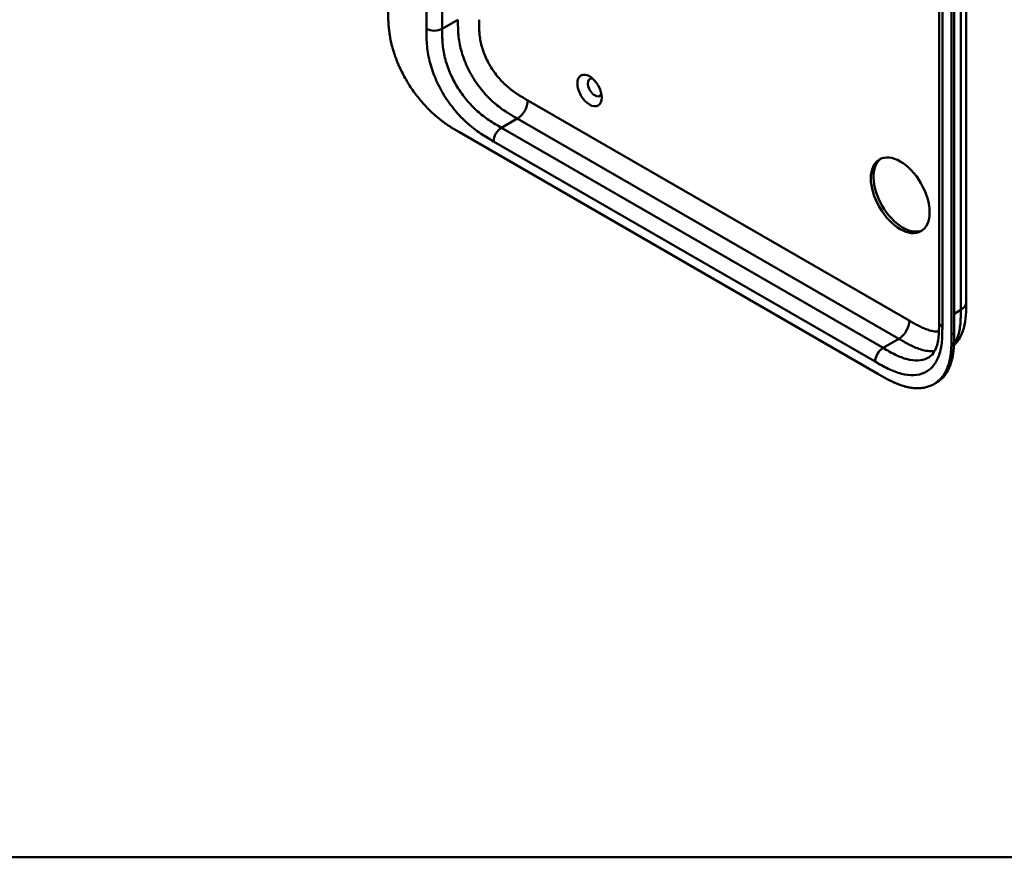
# Model space of a CAD drawing. Header units: millimetres. Extents: x 20 to 833, y 20 to 574.
# Tile 1 of 10: x 126 to 232, y 20 to 110. Entities that reach past the tile are written whole.
import ezdxf

# ---------------------------------------------------------------- set-up
doc = ezdxf.new("R2010")
doc.units = ezdxf.units.MM
doc.header["$LTSCALE"] = 2
for name, color, linetype, lineweight in [('Sichtbare Kanten(DIN)', 7, 'Continuous', 50), ('Sichtbare tangentiale Kanten(DIN)', 7, 'Continuous', 50), ('Skizziergeometrie(DIN)', 7, 'Continuous', 50)]:
    doc.layers.add(name, color=color, linetype=linetype, lineweight=lineweight)

# ---------------------------------------------------------------- blocks, each defined once
blk = doc.blocks.new('Ränder Standardrahmen')
at = {"layer": 'Skizziergeometrie(DIN)', "flags": 128}
blk.add_lwpolyline([(10, 10), (10, 287), (410, 287), (410, 10), (10, 10)], dxfattribs=at)

msp = doc.modelspace()

# ---------------------------------------------------------------- linework, layer by layer
at = {"layer": 'Sichtbare Kanten(DIN)'}
for p, q in [((224.569, 77.519), (224.569, 139.387)), ((225.911, 76.131), (225.911, 138.653)), ((226.185, 138.811), (226.185, 76.29)), ((173.03, 97.914), (217.98, 71.962)), ((227.486, 79.642), (227.486, 79.642)), ((224.569, 77.519), (224.569, 77.519)), ((224.002, 70.844), (224.276, 71.002))]:
    msp.add_line(p, q, dxfattribs=at)
for centre, major_axis in [((187.02, 102.411), (-0.93, 1.611)), ((220.395, 91.144), (-2.23, 3.862))]:
    msp.add_ellipse(centre, major_axis=major_axis, ratio=0.5773503, dxfattribs=at)
for centre, major_axis, start_param, end_param in [((187.586, 102.738), (-0.53, 0.918), 5.8272815, 9.8806818), ((220.678, 91.307), (-2.23, 3.862), 0.0634602, 3.0781324)]:
    msp.add_ellipse(centre, major_axis=major_axis, ratio=0.5773503, start_param=start_param, end_param=end_param, dxfattribs=at)
for points, knots in [([(227.486, 141.51), (227.486, 130.624), (227.486, 119.737), (227.486, 99.114), (227.486, 89.378), (227.486, 79.642)], [0, 0, 0, 0, 10, 10, 18.9431405, 18.9431405, 18.9431405, 18.9431405]), ([(165.382, 111.077), (165.382, 110.896), (165.382, 110.532), (165.392, 110.064), (165.414, 109.586), (165.443, 109.194), (165.498, 108.692), (165.559, 108.281), (165.657, 107.756), (165.755, 107.327), (165.902, 106.783), (166.04, 106.343), (166.238, 105.788), (166.416, 105.342), (166.662, 104.784), (166.878, 104.341), (167.17, 103.792), (167.421, 103.359), (167.753, 102.829), (168.033, 102.415), (168.398, 101.913), (168.702, 101.526), (169.094, 101.062), (169.416, 100.708), (169.826, 100.288), (170.16, 99.97), (170.581, 99.598), (170.921, 99.32), (171.346, 98.995), (171.686, 98.754), (172.11, 98.471), (172.531, 98.207), (172.864, 98.011), (173.03, 97.914)], [0.02325842, 0.02325842, 0.02325842, 0.02325842, 0.06395557, 0.10465272, 0.12500129, 0.16569844, 0.18604701, 0.22674416, 0.24709273, 0.28778988, 0.30813845, 0.3488356, 0.36918417, 0.40988132, 0.43022989, 0.47092704, 0.49127561, 0.53197276, 0.55232133, 0.59301848, 0.61336705, 0.6540642, 0.67441277, 0.71510992, 0.73545849, 0.77615564, 0.79650421, 0.83720136, 0.85754993, 0.89824708, 0.91859565, 0.9592928, 0.99998994, 0.99998994, 0.99998994, 0.99998994]), ([(227.486, 79.642), (227.486, 78.739), (227.472, 77.763), (227.088, 76.414), (226.898, 75.977), (226.502, 75.374), (226.341, 75.174), (226.161, 74.991)], [0, 0, 0, 0, 0.8314943, 0.8314943, 1.2497137, 1.2497137, 1.4776959, 1.4776959, 1.4776959, 1.4776959]), ([(223.453, 73.725), (223.642, 73.835), (223.813, 73.987), (224.094, 74.384), (224.21, 74.615), (224.438, 75.3), (224.519, 75.823), (224.568, 76.752), (224.569, 77.132), (224.569, 77.519)], [0, 0, 0, 0, 0.4542191, 0.4542191, 0.8342826, 0.8342826, 1.3971655, 1.3971655, 1.7532148, 1.7532148, 1.7532148, 1.7532148]), ([(226.185, 76.29), (226.185, 76.192), (226.185, 75.997), (226.183, 75.752), (226.18, 75.507), (226.175, 75.311), (226.165, 75.067), (226.155, 74.874), (226.133, 74.586), (226.105, 74.302), (226.051, 73.932), (226, 73.664), (225.938, 73.403), (225.892, 73.234), (225.828, 73.027), (225.771, 72.867), (225.694, 72.673), (225.627, 72.523), (225.519, 72.306), (225.401, 72.1), (225.205, 71.814), (225.011, 71.584), (224.747, 71.329), (224.519, 71.151), (224.337, 71.038), (224.276, 71.002)], [-0.99999789, -0.99999789, -0.99999789, -0.99999789, -0.9791648, -0.9583317, -0.94791516, -0.92708206, -0.91666552, -0.89583243, -0.88541588, -0.85416624, -0.83333315, -0.80208351, -0.79166696, -0.77083387, -0.76041733, -0.73958423, -0.72916769, -0.70833459, -0.69791805, -0.66666841, -0.64583532, -0.60416913, -0.58333604, -0.54166985, -0.5212127, -0.5212127, -0.5212127, -0.5212127]), ([(217.98, 71.962), (218.149, 71.865), (218.446, 71.693), (218.789, 71.504), (219.047, 71.366), (219.22, 71.277), (219.435, 71.17), (219.608, 71.089), (219.824, 70.991), (219.997, 70.917), (220.255, 70.814), (220.513, 70.721), (220.854, 70.615), (221.108, 70.549), (221.359, 70.496), (221.525, 70.467), (221.771, 70.432), (222.014, 70.411), (222.371, 70.402), (222.679, 70.422), (223.051, 70.479), (223.337, 70.552), (223.679, 70.676), (223.938, 70.802), (224.244, 70.992), (224.472, 71.171), (224.737, 71.426), (224.93, 71.656), (225.126, 71.942), (225.245, 72.147), (225.353, 72.364), (225.42, 72.514), (225.497, 72.708), (225.554, 72.869), (225.618, 73.075), (225.664, 73.245), (225.725, 73.506), (225.777, 73.774), (225.83, 74.144), (225.859, 74.427), (225.88, 74.715), (225.891, 74.909), (225.901, 75.152), (225.905, 75.348), (225.909, 75.593), (225.911, 75.838), (225.911, 76.034), (225.911, 76.131)], [0.00000945, 0.00000945, 0.00000945, 0.00000945, 0.04167564, 0.07292528, 0.08334182, 0.10417491, 0.11459146, 0.13542455, 0.1458411, 0.16667419, 0.17709074, 0.20834038, 0.22917347, 0.26042311, 0.27083965, 0.29167275, 0.30208929, 0.33333893, 0.35417202, 0.39583821, 0.4166713, 0.45833749, 0.47917058, 0.52083676, 0.54166985, 0.58333604, 0.60416913, 0.64583532, 0.66666841, 0.69791805, 0.70833459, 0.72916769, 0.73958423, 0.76041733, 0.77083387, 0.79166696, 0.80208351, 0.83333315, 0.85416624, 0.88541588, 0.89583243, 0.91666552, 0.92708206, 0.94791516, 0.9583317, 0.9791648, 0.99999789, 0.99999789, 0.99999789, 0.99999789])]:
    msp.add_open_spline(points, degree=3, knots=knots, dxfattribs=at)
at = {"layer": 'Sichtbare tangentiale Kanten(DIN)'}
for p, q in [((169.484, 109.036), (169.484, 170.904)), ((171.181, 170.904), (171.181, 109.036)), ((224.921, 138.898), (224.921, 77.03)), ((171.181, 109.036), (172.878, 110.016)), ((180.384, 101.344), (221.374, 77.678)), ((179.253, 99.384), (177.555, 98.404)), ((177.555, 98.404), (218.546, 74.738)), ((179.252, 99.384), (220.243, 75.718)), ((217.697, 73.269), (176.707, 96.935)), ((226.185, 78.413), (226.901, 78.826)), ((225.911, 76.131), (226.185, 76.29)), ((220.243, 75.718), (218.546, 74.738))]:
    msp.add_line(p, q, dxfattribs=at)
for points, degree in [([(226.901, 78.826), (226.901, 109.76), (226.901, 140.694)], 2), ([(169.484, 109.036), (169.952, 108.766), (170.712, 108.766), (171.181, 109.036)], 3), ([(180.384, 101.344), (180.384, 100.622), (179.877, 99.745), (179.252, 99.384)], 3), ([(177.555, 98.404), (177.087, 98.134), (176.707, 97.476), (176.707, 96.935)], 3), ([(226.901, 78.826), (227.291, 79.051), (227.486, 79.347), (227.486, 79.642)], 3), ([(221.374, 77.678), (221.374, 76.956), (220.868, 76.079), (220.243, 75.718)], 3), ([(224.569, 77.519), (224.569, 77.342), (224.686, 77.165), (224.921, 77.03)], 3), ([(218.546, 74.738), (218.077, 74.468), (217.697, 73.81), (217.697, 73.269)], 3)]:
    msp.add_open_spline(points, degree=degree, dxfattribs=at)
for points, knots in [([(176.707, 96.935), (176.479, 97.066), (176.013, 97.335), (175.299, 97.785), (174.586, 98.297), (173.648, 99.074), (172.523, 100.238), (171.337, 101.893), (170.394, 103.722), (169.875, 105.285), (169.629, 106.501), (169.524, 107.386), (169.484, 108.237), (169.484, 108.775), (169.484, 109.036)], [0, 0, 0, 0, 0.2435028, 0.4870041, 0.7305055, 0.9740068, 1.4610095, 1.9480122, 2.4350149, 2.9220176, 3.1655189, 3.4090202, 3.6525216, 3.8960229, 3.8960229, 3.8960229, 3.8960229]), ([(171.181, 109.036), (171.181, 108.775), (171.181, 108.257), (171.218, 107.483), (171.311, 106.705), (171.523, 105.659), (171.964, 104.334), (172.764, 102.78), (173.778, 101.364), (174.749, 100.358), (175.574, 99.674), (176.215, 99.213), (176.876, 98.797), (177.328, 98.536), (177.555, 98.404)], [0, 0, 0, 0, 0.2435013, 0.4870027, 0.730504, 0.9740054, 1.4610081, 1.9480107, 2.4350134, 2.9220161, 3.1655175, 3.4090188, 3.6525201, 3.8960223, 3.8960223, 3.8960223, 3.8960223]), ([(172.878, 110.016), (172.878, 109.82), (172.878, 109.617), (172.884, 109.186), (172.891, 108.957), (172.92, 108.479), (172.943, 108.228), (173.012, 107.706), (173.059, 107.434), (173.181, 106.872), (173.258, 106.581), (173.442, 105.992), (173.551, 105.694), (173.797, 105.1), (173.934, 104.804), (174.234, 104.225), (174.397, 103.94), (174.741, 103.391), (174.923, 103.126), (175.301, 102.619), (175.497, 102.376), (175.901, 101.916), (176.107, 101.698), (176.525, 101.292), (176.735, 101.103), (177.15, 100.756), (177.355, 100.598), (177.758, 100.305), (177.956, 100.171), (178.343, 99.922), (178.533, 99.806), (178.899, 99.588), (179.077, 99.486), (179.252, 99.384)], [0.0000002, 0.0000002, 0.0000002, 0.0000002, 0.1831963, 0.1831963, 0.378667, 0.378667, 0.5871988, 0.5871988, 0.8091499, 0.8091499, 1.0441196, 1.0441196, 1.2905728, 1.2905728, 1.5455717, 1.5455717, 1.8048476, 1.8048476, 2.0633634, 2.0633634, 2.3162239, 2.3162239, 2.5595182, 2.5595182, 2.7907362, 2.7907362, 3.0087154, 3.0087154, 3.2133189, 3.2133189, 3.4050615, 3.4050615, 3.5848282, 3.5848282, 3.5848282, 3.5848282]), ([(175.14, 110.016), (175.14, 109.939), (175.14, 109.862), (175.141, 109.785), (175.141, 109.738), (175.141, 109.691), (175.141, 109.644), (175.141, 109.621), (175.142, 109.597), (175.142, 109.573), (175.142, 109.526), (175.143, 109.479), (175.143, 109.432), (175.144, 109.407), (175.144, 109.381), (175.145, 109.356), (175.145, 109.331), (175.146, 109.306), (175.146, 109.281), (175.148, 109.23), (175.149, 109.18), (175.151, 109.127), (175.154, 109.024), (175.159, 108.926), (175.165, 108.822), (175.165, 108.82), (175.166, 108.817), (175.166, 108.815), (175.179, 108.606), (175.197, 108.403), (175.225, 108.195), (175.225, 108.192), (175.225, 108.188), (175.226, 108.185), (175.253, 107.975), (175.29, 107.763), (175.337, 107.547), (175.337, 107.545), (175.338, 107.543), (175.338, 107.542), (175.386, 107.322), (175.445, 107.097), (175.515, 106.875), (175.585, 106.649), (175.668, 106.421), (175.762, 106.195), (175.855, 105.969), (175.961, 105.742), (176.075, 105.521), (176.19, 105.3), (176.315, 105.08), (176.448, 104.868), (176.58, 104.657), (176.722, 104.451), (176.869, 104.253), (177.016, 104.056), (177.17, 103.865), (177.328, 103.685), (177.486, 103.505), (177.65, 103.332), (177.816, 103.17), (177.817, 103.169), (177.818, 103.168), (177.819, 103.168), (177.983, 103.008), (178.152, 102.856), (178.321, 102.715), (178.323, 102.714), (178.324, 102.712), (178.326, 102.711), (178.493, 102.572), (178.66, 102.442), (178.83, 102.319), (178.832, 102.317), (178.835, 102.315), (178.838, 102.313), (179.005, 102.192), (179.172, 102.079), (179.346, 101.966), (179.348, 101.965), (179.351, 101.963), (179.353, 101.962), (179.439, 101.906), (179.522, 101.854), (179.607, 101.802), (179.695, 101.748), (179.782, 101.695), (179.869, 101.644), (180.042, 101.541), (180.213, 101.442), (180.384, 101.344)], [0, 0, 0, 0, 0.0706021, 0.0706021, 0.0706021, 0.1137345, 0.1137345, 0.1137345, 0.1353008, 0.1353008, 0.1353008, 0.1784332, 0.1784332, 0.1784332, 0.2012935, 0.2012935, 0.2012935, 0.2241537, 0.2241537, 0.2241537, 0.2698741, 0.2698741, 0.2698741, 0.3591194, 0.3591194, 0.3591194, 0.3613149, 0.3613149, 0.3613149, 0.5416681, 0.5416681, 0.5416681, 0.544386, 0.544386, 0.544386, 0.7261845, 0.7261845, 0.7261845, 0.7275109, 0.7275109, 0.7275109, 0.9125996, 0.9125996, 0.9125996, 1.0994646, 1.0994646, 1.0994646, 1.2874424, 1.2874424, 1.2874424, 1.4758528, 1.4758528, 1.4758528, 1.6636517, 1.6636517, 1.6636517, 1.8511233, 1.8511233, 1.8511233, 2.0385317, 2.0385317, 2.0385317, 2.0396163, 2.0396163, 2.0396163, 2.2247423, 2.2247423, 2.2247423, 2.2263922, 2.2263922, 2.2263922, 2.408543, 2.408543, 2.408543, 2.4113526, 2.4113526, 2.4113526, 2.5914161, 2.5914161, 2.5914161, 2.5935787, 2.5935787, 2.5935787, 2.6828378, 2.6828378, 2.6828378, 2.7746209, 2.7746209, 2.7746209, 2.9561272, 2.9561272, 2.9561272, 2.9561272]), ([(226.167, 75.121), (226.248, 75.237), (226.322, 75.361), (226.388, 75.493), (226.486, 75.687), (226.568, 75.897), (226.634, 76.117), (226.701, 76.337), (226.751, 76.565), (226.79, 76.801), (226.827, 77.029), (226.852, 77.265), (226.869, 77.509), (226.885, 77.734), (226.893, 77.965), (226.897, 78.199), (226.901, 78.409), (226.901, 78.621), (226.901, 78.826)], [2.3957545, 2.3957545, 2.3957545, 2.3957545, 2.5682979, 2.5682979, 2.5682979, 2.8218991, 2.8218991, 2.8218991, 3.0746122, 3.0746122, 3.0746122, 3.3175525, 3.3175525, 3.3175525, 3.5408138, 3.5408138, 3.5408138, 3.7412926, 3.7412926, 3.7412926, 3.7412926]), ([(221.374, 77.678), (221.421, 77.651), (221.467, 77.624), (221.513, 77.598), (221.638, 77.525), (221.764, 77.454), (221.889, 77.384), (221.932, 77.359), (221.975, 77.335), (222.018, 77.312), (222.04, 77.3), (222.061, 77.288), (222.083, 77.276), (222.104, 77.264), (222.126, 77.253), (222.148, 77.241), (222.236, 77.193), (222.319, 77.149), (222.406, 77.105), (222.408, 77.104), (222.41, 77.103), (222.412, 77.102), (222.587, 77.013), (222.753, 76.934), (222.921, 76.862), (222.923, 76.861), (222.926, 76.86), (222.928, 76.859), (223.098, 76.786), (223.266, 76.722), (223.432, 76.669), (223.434, 76.668), (223.435, 76.668), (223.437, 76.667), (223.606, 76.613), (223.775, 76.57), (223.939, 76.54), (223.94, 76.54), (223.941, 76.54), (223.942, 76.54), (224.108, 76.51), (224.272, 76.493), (224.43, 76.49), (224.472, 76.49), (224.513, 76.49), (224.554, 76.492)], [0, 0, 0, 0, 0.0490671, 0.0490671, 0.0490671, 0.1818725, 0.1818725, 0.1818725, 0.2275822, 0.2275822, 0.2275822, 0.2504376, 0.2504376, 0.2504376, 0.2732931, 0.2732931, 0.2732931, 0.3625526, 0.3625526, 0.3625526, 0.3647147, 0.3647147, 0.3647147, 0.5447737, 0.5447737, 0.5447737, 0.5475879, 0.5475879, 0.5475879, 0.7297386, 0.7297386, 0.7297386, 0.7313885, 0.7313885, 0.7313885, 0.9165146, 0.9165146, 0.9165146, 0.9175992, 0.9175992, 0.9175992, 1.1050076, 1.1050076, 1.1050076, 1.1542348, 1.1542348, 1.1542348, 1.1542348]), ([(224.921, 77.03), (224.921, 76.768), (224.921, 76.231), (224.881, 75.426), (224.775, 74.663), (224.53, 73.73), (224.01, 72.767), (223.067, 72.027), (221.882, 71.741), (220.756, 71.876), (219.818, 72.182), (219.105, 72.494), (218.391, 72.868), (217.925, 73.137), (217.697, 73.269)], [18.388359, 18.388359, 18.388359, 18.388359, 18.6318621, 18.8753634, 19.1188646, 19.3623659, 19.8493685, 20.336371, 20.8233735, 21.3103761, 21.5538774, 21.7973786, 22.0408799, 22.2843826, 22.2843826, 22.2843826, 22.2843826]), ([(220.243, 75.718), (220.419, 75.617), (220.596, 75.514), (220.963, 75.309), (221.152, 75.206), (221.539, 75.008), (221.737, 74.914), (222.141, 74.741), (222.346, 74.663), (222.761, 74.53), (222.971, 74.476), (223.388, 74.4), (223.595, 74.38), (223.891, 74.375), (223.987, 74.378), (224.081, 74.385)], [0, 0, 0, 0, 0.1797666, 0.1797666, 0.3715093, 0.3715093, 0.5761128, 0.5761128, 0.794092, 0.794092, 1.0253099, 1.0253099, 1.2686043, 1.2686043, 1.3893683, 1.3893683, 1.3893683, 1.3893683]), ([(218.546, 74.738), (218.774, 74.607), (219.225, 74.347), (219.886, 74), (220.527, 73.72), (221.352, 73.452), (222.324, 73.336), (223.057, 73.514), (223.404, 73.697), (223.453, 73.725)], [18.3883596, 18.3883596, 18.3883596, 18.3883596, 18.6318617, 18.875363, 19.1188643, 19.3623656, 19.8493681, 20.3363707, 20.4193026, 20.4193026, 20.4193026, 20.4193026])]:
    msp.add_open_spline(points, degree=3, knots=knots, dxfattribs=at)

# ---------------------------------------------------------------- block references
at = {"xscale": 2, "yscale": 2, "zscale": 2}
msp.add_blockref('Ränder Standardrahmen', (0, 0), dxfattribs=at)

doc.saveas('drawing.dxf')
